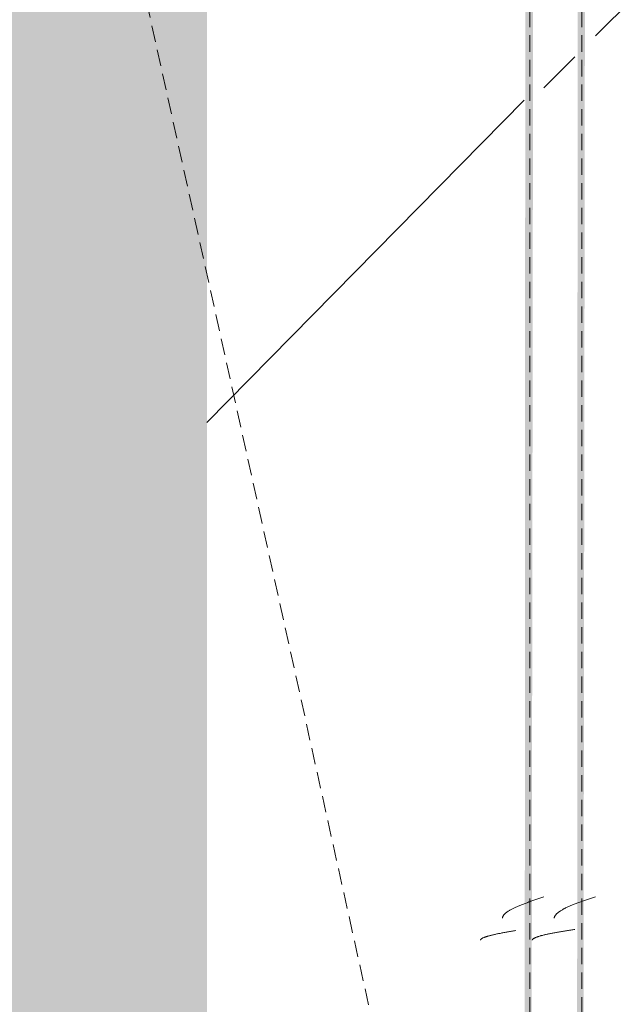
# Model space of a CAD drawing. Header units: millimetres. Extents: x 16156 to 91527, y 4646 to 113494.
# Tile 189 of 210: x 35661 to 35834, y 66585 to 66870. Entities that reach past the tile are written whole.
import ezdxf

# ---------------------------------------------------------------- set-up
doc = ezdxf.new("R2010")
doc.units = ezdxf.units.MM
doc.linetypes.add('ARC Demolished', pattern=[7.14375, 4.7625, -2.38125])
doc.layers.add('A--AR9__AlgVoorz', color=1, linetype='Continuous', lineweight=9)
doc.layers.add('A--L74__VasteSanitaireVoorz', color=1, linetype='ARC Demolished', lineweight=9)
pattern_1 = [(315, (-67000.44, 35670.5), (212.132, 212.132), [])]
pattern_2 = [(315.439, (-67000.44, 34585), (205.6355, 215.307), [])]

# ---------------------------------------------------------------- blocks, each defined once
blk = doc.blocks.new('FP_307-AB-Begane grond - slooptekening')
at = {"layer": 'A--L74__VasteSanitaireVoorz', "color": 240, "linetype": 'Continuous'}
for p, q in [((-390.86, -145.77), (-390.76, -145.78)), ((-390.86, -145.77), (-390.76, -145.78)), ((-390.76, -145.78), (-390.66, -145.8)), ((-390.76, -145.78), (-390.66, -145.8)), ((-390.66, -145.8), (-390.56, -145.83)), ((-390.66, -145.8), (-390.56, -145.83)), ((-390.56, -145.83), (-390.46, -145.86)), ((-390.56, -145.83), (-390.46, -145.86)), ((-390.46, -145.86), (-390.36, -145.9)), ((-390.46, -145.86), (-390.36, -145.9)), ((-390.36, -145.9), (-390.27, -145.95)), ((-390.36, -145.9), (-390.27, -145.95)), ((-390.27, -145.95), (-390.17, -146)), ((-390.27, -145.95), (-390.17, -146)), ((-390.17, -146), (-390.07, -146.06)), ((-390.17, -146), (-390.07, -146.06)), ((-390.07, -146.06), (-389.97, -146.13)), ((-390.07, -146.06), (-389.97, -146.13)), ((-389.97, -146.13), (-389.87, -146.2)), ((-389.97, -146.13), (-389.87, -146.2)), ((-389.87, -146.2), (-389.78, -146.29)), ((-389.87, -146.2), (-389.78, -146.29)), ((-389.78, -146.29), (-389.68, -146.37)), ((-389.78, -146.29), (-389.68, -146.37)), ((-389.68, -146.37), (-389.58, -146.47)), ((-389.68, -146.37), (-389.58, -146.47)), ((-389.58, -146.47), (-389.48, -146.57)), ((-389.58, -146.47), (-389.48, -146.57)), ((-389.48, -146.57), (-389.38, -146.68)), ((-389.48, -146.57), (-389.38, -146.68)), ((-389.38, -146.68), (-389.28, -146.8)), ((-389.38, -146.68), (-389.28, -146.8)), ((-389.28, -146.8), (-389.19, -146.92)), ((-389.28, -146.8), (-389.19, -146.92)), ((-389.19, -146.92), (-389.09, -147.05)), ((-389.19, -146.92), (-389.09, -147.05)), ((-389.09, -147.05), (-388.99, -147.18)), ((-389.09, -147.05), (-388.99, -147.18)), ((-388.99, -147.18), (-388.89, -147.33)), ((-388.99, -147.18), (-388.89, -147.33)), ((-388.89, -147.33), (-388.79, -147.47)), ((-388.89, -147.33), (-388.79, -147.47)), ((-388.79, -147.47), (-388.7, -147.63)), ((-388.79, -147.47), (-388.7, -147.63)), ((-388.7, -147.63), (-388.6, -147.79)), ((-388.7, -147.63), (-388.6, -147.79)), ((-388.6, -147.79), (-388.5, -147.95)), ((-388.6, -147.79), (-388.5, -147.95)), ((-388.5, -147.95), (-388.4, -148.13)), ((-388.5, -147.95), (-388.4, -148.13)), ((-388.4, -148.13), (-388.3, -148.31)), ((-388.4, -148.13), (-388.3, -148.31)), ((-388.3, -148.31), (-388.2, -148.49)), ((-388.3, -148.31), (-388.2, -148.49)), ((-388.2, -148.49), (-388.11, -148.68)), ((-388.2, -148.49), (-388.11, -148.68)), ((-388.11, -148.68), (-388.01, -148.87)), ((-388.11, -148.68), (-388.01, -148.87)), ((-388.01, -148.87), (-387.91, -149.07)), ((-388.01, -148.87), (-387.91, -149.07)), ((-387.91, -149.07), (-387.81, -149.28)), ((-387.91, -149.07), (-387.81, -149.28)), ((-387.81, -149.28), (-387.71, -149.49)), ((-387.81, -149.28), (-387.71, -149.49)), ((-387.71, -149.49), (-387.62, -149.7)), ((-387.71, -149.49), (-387.62, -149.7)), ((-387.62, -149.7), (-387.52, -149.92)), ((-387.62, -149.7), (-387.52, -149.92)), ((-387.52, -149.92), (-387.42, -150.15)), ((-387.52, -149.92), (-387.42, -150.15)), ((-387.42, -150.15), (-387.32, -150.38)), ((-387.42, -150.15), (-387.32, -150.38)), ((-387.32, -150.38), (-387.22, -150.61)), ((-387.32, -150.38), (-387.22, -150.61)), ((-387.22, -150.61), (-387.12, -150.85)), ((-387.22, -150.61), (-387.12, -150.85)), ((-387.12, -150.85), (-387.03, -151.09)), ((-387.12, -150.85), (-387.03, -151.09)), ((-387.03, -151.09), (-386.93, -151.34)), ((-387.03, -151.09), (-386.93, -151.34)), ((-386.93, -151.34), (-386.83, -151.59)), ((-386.93, -151.34), (-386.83, -151.59)), ((-386.83, -151.59), (-386.73, -151.84)), ((-386.83, -151.59), (-386.73, -151.84)), ((-386.73, -151.84), (-386.63, -152.1)), ((-386.73, -151.84), (-386.63, -152.1)), ((-386.63, -152.1), (-386.54, -152.36)), ((-386.63, -152.1), (-386.54, -152.36)), ((-386.54, -152.36), (-386.44, -152.63)), ((-386.54, -152.36), (-386.44, -152.63)), ((-386.44, -152.63), (-386.34, -152.89)), ((-386.44, -152.63), (-386.34, -152.89)), ((-386.34, -152.89), (-386.24, -153.17)), ((-386.34, -152.89), (-386.24, -153.17)), ((-386.24, -153.17), (-386.14, -153.44)), ((-386.24, -153.17), (-386.14, -153.44)), ((-386.14, -153.44), (-386.04, -153.71)), ((-386.14, -153.44), (-386.04, -153.71)), ((-386.04, -153.71), (-385.95, -153.99)), ((-386.04, -153.71), (-385.95, -153.99)), ((-385.95, -153.99), (-385.85, -154.27)), ((-385.95, -153.99), (-385.85, -154.27)), ((-385.85, -154.27), (-385.75, -154.55)), ((-385.85, -154.27), (-385.75, -154.55)), ((-385.75, -154.55), (-385.65, -154.84)), ((-385.75, -154.55), (-385.65, -154.84)), ((-385.65, -154.84), (-385.55, -155.13)), ((-385.65, -154.84), (-385.55, -155.13)), ((-385.55, -155.13), (-385.46, -155.41)), ((-385.55, -155.13), (-385.46, -155.41)), ((-385.46, -155.41), (-385.36, -155.7)), ((-385.46, -155.41), (-385.36, -155.7)), ((-385.36, -155.7), (-385.26, -155.99)), ((-385.36, -155.7), (-385.26, -155.99)), ((-385.26, -155.99), (-385.16, -156.28)), ((-385.26, -155.99), (-385.16, -156.28)), ((-385.16, -156.28), (-385.06, -156.58)), ((-385.16, -156.28), (-385.06, -156.58)), ((-385.06, -156.58), (-384.96, -156.87)), ((-385.06, -156.58), (-384.96, -156.87)), ((-384.96, -156.87), (-384.87, -157.16)), ((-384.96, -156.87), (-384.87, -157.16)), ((-384.87, -157.16), (-384.77, -157.46)), ((-384.87, -157.16), (-384.77, -157.46)), ((-384.77, -157.46), (-384.67, -157.75)), ((-384.77, -157.46), (-384.67, -157.75))]:
    blk.add_line(p, q, dxfattribs=at)
at = {"layer": 'A--L74__VasteSanitaireVoorz'}
blk.add_line((715, -153.75), (-695, -153.75), dxfattribs=at)
blk = doc.blocks.new('FP_308-AB-Begane grond - slooptekening')
at = {"layer": 'A--L74__VasteSanitaireVoorz', "color": 240, "linetype": 'Continuous'}
for p, q in [((-397.2, -139.42), (-397.15, -139.43)), ((-397.2, -139.42), (-397.15, -139.43)), ((-397.15, -139.43), (-397.1, -139.45)), ((-397.15, -139.43), (-397.1, -139.45)), ((-397.1, -139.45), (-397.05, -139.48)), ((-397.1, -139.45), (-397.05, -139.48)), ((-397.05, -139.48), (-397, -139.51)), ((-397.05, -139.48), (-397, -139.51)), ((-397, -139.51), (-396.95, -139.55)), ((-397, -139.51), (-396.95, -139.55)), ((-396.95, -139.55), (-396.91, -139.6)), ((-396.95, -139.55), (-396.91, -139.6)), ((-396.91, -139.6), (-396.86, -139.66)), ((-396.91, -139.6), (-396.86, -139.66)), ((-396.86, -139.66), (-396.81, -139.72)), ((-396.86, -139.66), (-396.81, -139.72)), ((-396.81, -139.72), (-396.76, -139.79)), ((-396.81, -139.72), (-396.76, -139.79)), ((-396.76, -139.79), (-396.71, -139.87)), ((-396.76, -139.79), (-396.71, -139.87)), ((-396.71, -139.87), (-396.66, -139.95)), ((-396.71, -139.87), (-396.66, -139.95)), ((-396.66, -139.95), (-396.61, -140.04)), ((-396.66, -139.95), (-396.61, -140.04)), ((-396.61, -140.04), (-396.56, -140.14)), ((-396.61, -140.04), (-396.56, -140.14)), ((-396.56, -140.14), (-396.51, -140.25)), ((-396.56, -140.14), (-396.51, -140.25)), ((-396.51, -140.25), (-396.46, -140.36)), ((-396.51, -140.25), (-396.46, -140.36)), ((-396.46, -140.36), (-396.41, -140.48)), ((-396.46, -140.36), (-396.41, -140.48)), ((-396.41, -140.48), (-396.37, -140.6)), ((-396.41, -140.48), (-396.37, -140.6)), ((-396.37, -140.6), (-396.32, -140.74)), ((-396.37, -140.6), (-396.32, -140.74)), ((-396.32, -140.74), (-396.27, -140.88)), ((-396.32, -140.74), (-396.27, -140.88)), ((-396.27, -140.88), (-396.22, -141.02)), ((-396.27, -140.88), (-396.22, -141.02)), ((-396.22, -141.02), (-396.17, -141.17)), ((-396.22, -141.02), (-396.17, -141.17)), ((-396.17, -141.17), (-396.12, -141.33)), ((-396.17, -141.17), (-396.12, -141.33)), ((-396.12, -141.33), (-396.07, -141.5)), ((-396.12, -141.33), (-396.07, -141.5)), ((-396.07, -141.5), (-396.02, -141.67)), ((-396.07, -141.5), (-396.02, -141.67)), ((-396.02, -141.67), (-395.97, -141.85)), ((-396.02, -141.67), (-395.97, -141.85)), ((-395.97, -141.85), (-395.92, -142.03)), ((-395.97, -141.85), (-395.92, -142.03)), ((-395.92, -142.03), (-395.87, -142.22)), ((-395.92, -142.03), (-395.87, -142.22)), ((-395.87, -142.22), (-395.83, -142.41)), ((-395.87, -142.22), (-395.83, -142.41)), ((-395.83, -142.41), (-395.78, -142.61)), ((-395.83, -142.41), (-395.78, -142.61)), ((-395.78, -142.61), (-395.73, -142.82)), ((-395.78, -142.61), (-395.73, -142.82)), ((-395.73, -142.82), (-395.68, -143.03)), ((-395.73, -142.82), (-395.68, -143.03)), ((-395.68, -143.03), (-395.63, -143.25)), ((-395.68, -143.03), (-395.63, -143.25)), ((-395.63, -143.25), (-395.58, -143.47)), ((-395.63, -143.25), (-395.58, -143.47)), ((-395.58, -143.47), (-395.53, -143.7)), ((-395.58, -143.47), (-395.53, -143.7)), ((-395.53, -143.7), (-395.48, -143.93)), ((-395.53, -143.7), (-395.48, -143.93)), ((-395.48, -143.93), (-395.43, -144.16)), ((-395.48, -143.93), (-395.43, -144.16)), ((-395.43, -144.16), (-395.38, -144.4)), ((-395.43, -144.16), (-395.38, -144.4)), ((-395.38, -144.4), (-395.33, -144.65)), ((-395.38, -144.4), (-395.33, -144.65)), ((-395.33, -144.65), (-395.29, -144.9)), ((-395.33, -144.65), (-395.29, -144.9)), ((-395.29, -144.9), (-395.24, -145.15)), ((-395.29, -144.9), (-395.24, -145.15)), ((-395.24, -145.15), (-395.19, -145.41)), ((-395.24, -145.15), (-395.19, -145.41)), ((-395.19, -145.41), (-395.14, -145.67)), ((-395.19, -145.41), (-395.14, -145.67)), ((-395.14, -145.67), (-395.09, -145.94)), ((-395.14, -145.67), (-395.09, -145.94)), ((-395.09, -145.94), (-395.04, -146.21)), ((-395.09, -145.94), (-395.04, -146.21)), ((-395.04, -146.21), (-394.99, -146.48)), ((-395.04, -146.21), (-394.99, -146.48)), ((-394.99, -146.48), (-394.94, -146.75)), ((-394.99, -146.48), (-394.94, -146.75)), ((-394.94, -146.75), (-394.89, -147.03)), ((-394.94, -146.75), (-394.89, -147.03)), ((-394.89, -147.03), (-394.84, -147.31)), ((-394.89, -147.03), (-394.84, -147.31)), ((-394.84, -147.31), (-394.79, -147.6)), ((-394.84, -147.31), (-394.79, -147.6)), ((-394.79, -147.6), (-394.75, -147.88)), ((-394.79, -147.6), (-394.75, -147.88)), ((-394.75, -147.88), (-394.7, -148.17)), ((-394.75, -147.88), (-394.7, -148.17)), ((-394.7, -148.17), (-394.65, -148.46)), ((-394.7, -148.17), (-394.65, -148.46)), ((-394.65, -148.46), (-394.6, -148.75)), ((-394.65, -148.46), (-394.6, -148.75)), ((-394.6, -148.75), (-394.55, -149.05)), ((-394.6, -148.75), (-394.55, -149.05)), ((-394.55, -149.05), (-394.5, -149.34)), ((-394.55, -149.05), (-394.5, -149.34)), ((-394.5, -149.34), (-394.45, -149.64)), ((-394.5, -149.34), (-394.45, -149.64)), ((-394.45, -149.64), (-394.4, -149.94)), ((-394.45, -149.64), (-394.4, -149.94)), ((-394.4, -149.94), (-394.35, -150.24)), ((-394.4, -149.94), (-394.35, -150.24)), ((-394.35, -150.24), (-394.3, -150.54)), ((-394.35, -150.24), (-394.3, -150.54)), ((-394.3, -150.54), (-394.25, -150.84)), ((-394.3, -150.54), (-394.25, -150.84)), ((-394.25, -150.84), (-394.21, -151.14)), ((-394.25, -150.84), (-394.21, -151.14)), ((-394.21, -151.14), (-394.16, -151.45)), ((-394.21, -151.14), (-394.16, -151.45)), ((-394.16, -151.45), (-394.11, -151.75)), ((-394.16, -151.45), (-394.11, -151.75))]:
    blk.add_line(p, q, dxfattribs=at)
blk = doc.blocks.new('FP_309-AB-Begane grond - slooptekening')
at = {"layer": 'A--L74__VasteSanitaireVoorz', "color": 240, "linetype": 'Continuous'}
for p, q in [((-390.89, -130.77), (-390.79, -130.78)), ((-390.89, -130.77), (-390.79, -130.78)), ((-390.79, -130.78), (-390.69, -130.8)), ((-390.79, -130.78), (-390.69, -130.8)), ((-390.69, -130.8), (-390.59, -130.83)), ((-390.69, -130.8), (-390.59, -130.83)), ((-390.59, -130.83), (-390.49, -130.86)), ((-390.59, -130.83), (-390.49, -130.86)), ((-390.49, -130.86), (-390.4, -130.9)), ((-390.49, -130.86), (-390.4, -130.9)), ((-390.4, -130.9), (-390.3, -130.95)), ((-390.4, -130.9), (-390.3, -130.95)), ((-390.3, -130.95), (-390.2, -131)), ((-390.3, -130.95), (-390.2, -131)), ((-390.2, -131), (-390.1, -131.06)), ((-390.2, -131), (-390.1, -131.06)), ((-390.1, -131.06), (-390, -131.13)), ((-390.1, -131.06), (-390, -131.13)), ((-390, -131.13), (-389.9, -131.2)), ((-390, -131.13), (-389.9, -131.2)), ((-389.9, -131.2), (-389.81, -131.29)), ((-389.9, -131.2), (-389.81, -131.29)), ((-389.81, -131.29), (-389.71, -131.37)), ((-389.81, -131.29), (-389.71, -131.37)), ((-389.71, -131.37), (-389.61, -131.47)), ((-389.71, -131.37), (-389.61, -131.47)), ((-389.61, -131.47), (-389.51, -131.57)), ((-389.61, -131.47), (-389.51, -131.57)), ((-389.51, -131.57), (-389.41, -131.68)), ((-389.51, -131.57), (-389.41, -131.68)), ((-389.41, -131.68), (-389.32, -131.8)), ((-389.41, -131.68), (-389.32, -131.8)), ((-389.32, -131.8), (-389.22, -131.92)), ((-389.32, -131.8), (-389.22, -131.92)), ((-389.22, -131.92), (-389.12, -132.05)), ((-389.22, -131.92), (-389.12, -132.05)), ((-389.12, -132.05), (-389.02, -132.18)), ((-389.12, -132.05), (-389.02, -132.18)), ((-389.02, -132.18), (-388.92, -132.33)), ((-389.02, -132.18), (-388.92, -132.33)), ((-388.92, -132.33), (-388.82, -132.47)), ((-388.92, -132.33), (-388.82, -132.47)), ((-388.82, -132.47), (-388.73, -132.63)), ((-388.82, -132.47), (-388.73, -132.63)), ((-388.73, -132.63), (-388.63, -132.79)), ((-388.73, -132.63), (-388.63, -132.79)), ((-388.63, -132.79), (-388.53, -132.95)), ((-388.63, -132.79), (-388.53, -132.95)), ((-388.53, -132.95), (-388.43, -133.13)), ((-388.53, -132.95), (-388.43, -133.13)), ((-388.43, -133.13), (-388.33, -133.31)), ((-388.43, -133.13), (-388.33, -133.31)), ((-388.33, -133.31), (-388.24, -133.49)), ((-388.33, -133.31), (-388.24, -133.49)), ((-388.24, -133.49), (-388.14, -133.68)), ((-388.24, -133.49), (-388.14, -133.68)), ((-388.14, -133.68), (-388.04, -133.87)), ((-388.14, -133.68), (-388.04, -133.87)), ((-388.04, -133.87), (-387.94, -134.07)), ((-388.04, -133.87), (-387.94, -134.07)), ((-387.94, -134.07), (-387.84, -134.28)), ((-387.94, -134.07), (-387.84, -134.28)), ((-387.84, -134.28), (-387.74, -134.49)), ((-387.84, -134.28), (-387.74, -134.49)), ((-387.74, -134.49), (-387.65, -134.7)), ((-387.74, -134.49), (-387.65, -134.7)), ((-387.65, -134.7), (-387.55, -134.92)), ((-387.65, -134.7), (-387.55, -134.92)), ((-387.55, -134.92), (-387.45, -135.15)), ((-387.55, -134.92), (-387.45, -135.15)), ((-387.45, -135.15), (-387.35, -135.38)), ((-387.45, -135.15), (-387.35, -135.38)), ((-387.35, -135.38), (-387.25, -135.61)), ((-387.35, -135.38), (-387.25, -135.61)), ((-387.25, -135.61), (-387.16, -135.85)), ((-387.25, -135.61), (-387.16, -135.85)), ((-387.16, -135.85), (-387.06, -136.09)), ((-387.16, -135.85), (-387.06, -136.09)), ((-387.06, -136.09), (-386.96, -136.34)), ((-387.06, -136.09), (-386.96, -136.34)), ((-386.96, -136.34), (-386.86, -136.59)), ((-386.96, -136.34), (-386.86, -136.59)), ((-386.86, -136.59), (-386.76, -136.84)), ((-386.86, -136.59), (-386.76, -136.84)), ((-386.76, -136.84), (-386.66, -137.1)), ((-386.76, -136.84), (-386.66, -137.1)), ((-386.66, -137.1), (-386.57, -137.36)), ((-386.66, -137.1), (-386.57, -137.36)), ((-386.57, -137.36), (-386.47, -137.63)), ((-386.57, -137.36), (-386.47, -137.63)), ((-386.47, -137.63), (-386.37, -137.89)), ((-386.47, -137.63), (-386.37, -137.89)), ((-386.37, -137.89), (-386.27, -138.17)), ((-386.37, -137.89), (-386.27, -138.17)), ((-386.27, -138.17), (-386.17, -138.44)), ((-386.27, -138.17), (-386.17, -138.44)), ((-386.17, -138.44), (-386.08, -138.71)), ((-386.17, -138.44), (-386.08, -138.71)), ((-386.08, -138.71), (-385.98, -138.99)), ((-386.08, -138.71), (-385.98, -138.99)), ((-385.98, -138.99), (-385.88, -139.27)), ((-385.98, -138.99), (-385.88, -139.27)), ((-385.88, -139.27), (-385.78, -139.55)), ((-385.88, -139.27), (-385.78, -139.55)), ((-385.78, -139.55), (-385.68, -139.84)), ((-385.78, -139.55), (-385.68, -139.84)), ((-385.68, -139.84), (-385.58, -140.13)), ((-385.68, -139.84), (-385.58, -140.13)), ((-385.58, -140.13), (-385.49, -140.41)), ((-385.58, -140.13), (-385.49, -140.41)), ((-385.49, -140.41), (-385.39, -140.7)), ((-385.49, -140.41), (-385.39, -140.7)), ((-385.39, -140.7), (-385.29, -140.99)), ((-385.39, -140.7), (-385.29, -140.99)), ((-385.29, -140.99), (-385.19, -141.28)), ((-385.29, -140.99), (-385.19, -141.28)), ((-385.19, -141.28), (-385.09, -141.58)), ((-385.19, -141.28), (-385.09, -141.58)), ((-385.09, -141.58), (-385, -141.87)), ((-385.09, -141.58), (-385, -141.87)), ((-385, -141.87), (-384.9, -142.16)), ((-385, -141.87), (-384.9, -142.16)), ((-384.9, -142.16), (-384.8, -142.46)), ((-384.9, -142.16), (-384.8, -142.46)), ((-384.8, -142.46), (-384.7, -142.75)), ((-384.8, -142.46), (-384.7, -142.75))]:
    blk.add_line(p, q, dxfattribs=at)
at = {"layer": 'A--L74__VasteSanitaireVoorz'}
blk.add_line((715, -138.75), (-695, -138.75), dxfattribs=at)
blk = doc.blocks.new('FP_310-AB-Begane grond - slooptekening')
at = {"layer": 'A--L74__VasteSanitaireVoorz', "color": 240, "linetype": 'Continuous'}
for p, q in [((-397.21, -124.42), (-397.16, -124.43)), ((-397.21, -124.42), (-397.16, -124.43)), ((-397.16, -124.43), (-397.11, -124.45)), ((-397.16, -124.43), (-397.11, -124.45)), ((-397.11, -124.45), (-397.06, -124.48)), ((-397.11, -124.45), (-397.06, -124.48)), ((-397.06, -124.48), (-397.01, -124.51)), ((-397.06, -124.48), (-397.01, -124.51)), ((-397.01, -124.51), (-396.96, -124.55)), ((-397.01, -124.51), (-396.96, -124.55)), ((-396.96, -124.55), (-396.91, -124.6)), ((-396.96, -124.55), (-396.91, -124.6)), ((-396.91, -124.6), (-396.86, -124.66)), ((-396.91, -124.6), (-396.86, -124.66)), ((-396.86, -124.66), (-396.81, -124.72)), ((-396.86, -124.66), (-396.81, -124.72)), ((-396.81, -124.72), (-396.76, -124.79)), ((-396.81, -124.72), (-396.76, -124.79)), ((-396.76, -124.79), (-396.72, -124.86)), ((-396.76, -124.79), (-396.72, -124.86)), ((-396.72, -124.86), (-396.67, -124.95)), ((-396.72, -124.86), (-396.67, -124.95)), ((-396.67, -124.95), (-396.62, -125.04)), ((-396.67, -124.95), (-396.62, -125.04)), ((-396.62, -125.04), (-396.57, -125.14)), ((-396.62, -125.04), (-396.57, -125.14)), ((-396.57, -125.14), (-396.52, -125.24)), ((-396.57, -125.14), (-396.52, -125.24)), ((-396.52, -125.24), (-396.47, -125.35)), ((-396.52, -125.24), (-396.47, -125.35)), ((-396.47, -125.35), (-396.42, -125.47)), ((-396.47, -125.35), (-396.42, -125.47)), ((-396.42, -125.47), (-396.37, -125.6)), ((-396.42, -125.47), (-396.37, -125.6)), ((-396.37, -125.6), (-396.32, -125.73)), ((-396.37, -125.6), (-396.32, -125.73)), ((-396.32, -125.73), (-396.27, -125.87)), ((-396.32, -125.73), (-396.27, -125.87)), ((-396.27, -125.87), (-396.23, -126.02)), ((-396.27, -125.87), (-396.23, -126.02)), ((-396.23, -126.02), (-396.18, -126.17)), ((-396.23, -126.02), (-396.18, -126.17)), ((-396.18, -126.17), (-396.13, -126.33)), ((-396.18, -126.17), (-396.13, -126.33)), ((-396.13, -126.33), (-396.08, -126.49)), ((-396.13, -126.33), (-396.08, -126.49)), ((-396.08, -126.49), (-396.03, -126.66)), ((-396.08, -126.49), (-396.03, -126.66)), ((-396.03, -126.66), (-395.98, -126.84)), ((-396.03, -126.66), (-395.98, -126.84)), ((-395.98, -126.84), (-395.93, -127.02)), ((-395.98, -126.84), (-395.93, -127.02)), ((-395.93, -127.02), (-395.88, -127.21)), ((-395.93, -127.02), (-395.88, -127.21)), ((-395.88, -127.21), (-395.83, -127.4)), ((-395.88, -127.21), (-395.83, -127.4)), ((-395.83, -127.4), (-395.78, -127.6)), ((-395.83, -127.4), (-395.78, -127.6)), ((-395.78, -127.6), (-395.74, -127.81)), ((-395.78, -127.6), (-395.74, -127.81)), ((-395.74, -127.81), (-395.69, -128.02)), ((-395.74, -127.81), (-395.69, -128.02)), ((-395.69, -128.02), (-395.64, -128.23)), ((-395.69, -128.02), (-395.64, -128.23)), ((-395.64, -128.23), (-395.59, -128.45)), ((-395.64, -128.23), (-395.59, -128.45)), ((-395.59, -128.45), (-395.54, -128.68)), ((-395.59, -128.45), (-395.54, -128.68)), ((-395.54, -128.68), (-395.49, -128.91)), ((-395.54, -128.68), (-395.49, -128.91)), ((-395.49, -128.91), (-395.44, -129.15)), ((-395.49, -128.91), (-395.44, -129.15)), ((-395.44, -129.15), (-395.39, -129.39)), ((-395.44, -129.15), (-395.39, -129.39)), ((-395.39, -129.39), (-395.34, -129.63)), ((-395.39, -129.39), (-395.34, -129.63)), ((-395.34, -129.63), (-395.29, -129.88)), ((-395.34, -129.63), (-395.29, -129.88)), ((-395.29, -129.88), (-395.25, -130.13)), ((-395.29, -129.88), (-395.25, -130.13)), ((-395.25, -130.13), (-395.2, -130.39)), ((-395.25, -130.13), (-395.2, -130.39)), ((-395.2, -130.39), (-395.15, -130.65)), ((-395.2, -130.39), (-395.15, -130.65)), ((-395.15, -130.65), (-395.1, -130.91)), ((-395.15, -130.65), (-395.1, -130.91)), ((-395.1, -130.91), (-395.05, -131.18)), ((-395.1, -130.91), (-395.05, -131.18)), ((-395.05, -131.18), (-395, -131.45)), ((-395.05, -131.18), (-395, -131.45)), ((-395, -131.45), (-394.95, -131.73)), ((-395, -131.45), (-394.95, -131.73)), ((-394.95, -131.73), (-394.9, -132.01)), ((-394.95, -131.73), (-394.9, -132.01)), ((-394.9, -132.01), (-394.85, -132.29)), ((-394.9, -132.01), (-394.85, -132.29)), ((-394.85, -132.29), (-394.8, -132.57)), ((-394.85, -132.29), (-394.8, -132.57)), ((-394.8, -132.57), (-394.76, -132.85)), ((-394.8, -132.57), (-394.76, -132.85)), ((-394.76, -132.85), (-394.71, -133.14)), ((-394.76, -132.85), (-394.71, -133.14)), ((-394.71, -133.14), (-394.66, -133.43)), ((-394.71, -133.14), (-394.66, -133.43)), ((-394.66, -133.43), (-394.61, -133.72)), ((-394.66, -133.43), (-394.61, -133.72)), ((-394.61, -133.72), (-394.56, -134.02)), ((-394.61, -133.72), (-394.56, -134.02)), ((-394.56, -134.02), (-394.51, -134.31)), ((-394.56, -134.02), (-394.51, -134.31)), ((-394.51, -134.31), (-394.46, -134.61)), ((-394.51, -134.31), (-394.46, -134.61))]:
    blk.add_line(p, q, dxfattribs=at)
blk = doc.blocks.new('52_PF_FB_Gutter_rectangle - End Outlet - 1430mm_W_ x 300mm_L_ x 60mm_H_ x 160mm_Dia_ 2-V305-AB-Begane grond - slooptekening')
at = {"layer": 'A--L74__VasteSanitaireVoorz', "linetype": 'Continuous'}
h = blk.add_hatch(dxfattribs=at)
h.set_pattern_fill('FP_84', color=256, style=0, pattern_type=2)
h.set_pattern_definition(pattern_2)
h.paths.add_polyline_path([(-695, -99.08), (-695, -137.1), (715, -137.1), (715, -45.2), (-695, -45.2)])
h = blk.add_hatch(dxfattribs=at)
h.set_pattern_fill('FP_84', color=256, style=0, pattern_type=2)
h.set_pattern_definition(pattern_2)
h.paths.add_polyline_path([(-695, -99.08), (-695, -137.1), (715, -137.1), (715, -45.2), (-695, -45.2)])
h = blk.add_hatch(dxfattribs=at)
h.set_pattern_fill('FP_83', color=256, style=0, pattern_type=2)
h.set_pattern_definition(pattern_1)
h.paths.add_polyline_path([(-695, -151.75), (715, -151.75), (715, -142.75), (-695, -142.75)])
h = blk.add_hatch(dxfattribs=at)
h.set_pattern_fill('FP_83', color=256, style=0, pattern_type=2)
h.set_pattern_definition(pattern_1)
h.paths.add_polyline_path([(-695, -151.75), (715, -151.75), (715, -142.75), (-695, -142.75)])
h = blk.add_hatch(dxfattribs=at)
h.set_pattern_fill('FP_83', color=256, style=0, pattern_type=2)
h.set_pattern_definition(pattern_1)
h.paths.add_polyline_path([(-695, -169.75), (715, -169.75), (715, -157.75), (-695, -157.75)])
h = blk.add_hatch(dxfattribs=at)
h.set_pattern_fill('FP_83', color=256, style=0, pattern_type=2)
h.set_pattern_definition(pattern_1)
h.paths.add_polyline_path([(-695, -169.75), (715, -169.75), (715, -157.75), (-695, -157.75)])
at = {"layer": 'A--L74__VasteSanitaireVoorz'}
blk.add_line((-695, -153.75), (0, 0), dxfattribs=at)
at = {"layer": 'A--L74__VasteSanitaireVoorz', "linetype": 'Continuous'}
for name in ['FP_310-AB-Begane grond - slooptekening', 'FP_308-AB-Begane grond - slooptekening']:
    blk.add_blockref(name, (0, 0), dxfattribs=at)
at = {"layer": 'A--L74__VasteSanitaireVoorz'}
for name in ['FP_309-AB-Begane grond - slooptekening', 'FP_307-AB-Begane grond - slooptekening']:
    blk.add_blockref(name, (0, 0), dxfattribs=at)

msp = doc.modelspace()

# ---------------------------------------------------------------- hatches: boundary and pattern name
at = {"layer": 'A--AR9__AlgVoorz'}
h = msp.add_hatch(color=7, dxfattribs=at)
h.paths.add_polyline_path([(34992.21, 66090.94), (35035.69, 66090.94), (35035.69, 66103.44), (44949.11, 66103.44), (44949.11, 69721.44), (44914.25, 69721.44), (44914.25, 68707.44), (43114.25, 68707.44), (43114.25, 69721.44), (41917.26, 69725.44), (41917.26, 70221.44), (43114.25, 70224.13), (43114.25, 72321.44), (41917.26, 72325.44), (41917.26, 72821.44), (43114.25, 72829.12), (43114.25, 73543.44), (44914.25, 73543.44), (44914.25, 72821.44), (44949.11, 72821.44), (44946.01, 73925.94), (39384.05, 73925.94), (39384.05, 73938.44), (33209.25, 73938.44), (33209.25, 72383.44), (32470.07, 72383.44), (32470.07, 70583.44), (33209.25, 70583.44), (33209.25, 66383.44), (32470.07, 66383.44), (32470.07, 66090.94), (34835.58, 66090.94)])
h.paths.add_polyline_path([(37637.57, 66285.44), (35496.75, 66289.44), (35500.75, 66304.27), (35844.25, 66305.44), (35840.25, 69126.62), (35496.75, 69129.44), (35496.77, 69144.27), (38106.75, 69141.01), (38102.75, 69126.62), (37759.25, 69125.44), (37763.25, 66304.27), (38106.75, 66297.88), (38106.75, 66286.62), (37759.25, 66285.44)])
h.paths.add_polyline_path([(35828.25, 66305.44), (35824.38, 66305.44), (35828.25, 69125.44), (35844.11, 69125.44), (35840.25, 66305.44)])
h.paths.add_polyline_path([(38104.75, 66305.44), (38086.88, 66305.44), (38090.75, 69125.44), (38106.61, 69125.44), (38105.58, 66305.44)])
h.paths.add_polyline_path([(35497.28, 66305.44), (35496.88, 66305.44), (35500.75, 69125.44), (35516.61, 69125.44), (35512.75, 66305.44), (35497.92, 66305.44)])
h.paths.add_polyline_path([(38070.1, 66305.44), (37978.2, 66305.44), (37978.2, 69125.44), (38071.54, 69125.44), (38070.54, 66305.44)])
h.paths.add_polyline_path([(37759.78, 66305.44), (37759.38, 66305.44), (37763.25, 69125.44), (37779.11, 69125.44), (37775.25, 66305.44), (37760.42, 66305.44)])
h.paths.add_polyline_path([(38084.75, 66305.44), (38071.88, 66305.44), (38075.75, 69125.44), (38086.68, 69125.44), (38085.27, 66305.44)])
h.paths.add_polyline_path([(35517.02, 66305.44), (35516.82, 66305.44), (35518.75, 69125.44), (35531.61, 69125.44), (35527.75, 66305.44), (35517.33, 66305.44)])
h.paths.add_polyline_path([(35769.58, 66305.44), (35715.7, 66305.44), (35715.7, 69125.44), (35809.04, 69125.44), (35807.6, 66305.44)])
h.paths.add_polyline_path([(35822.25, 66305.44), (35809.38, 66305.44), (35813.25, 69125.44), (35824.18, 69125.44), (35822.77, 66305.44)])
h.paths.add_polyline_path([(37779.52, 66305.44), (37779.32, 66305.44), (37781.25, 69125.44), (37794.11, 69125.44), (37790.25, 66305.44), (37779.83, 66305.44)])
h.paths.add_polyline_path([(37871.06, 66305.44), (37794.46, 66305.44), (37795.9, 69125.44), (37887.79, 69125.44), (37887.79, 66305.44)])
h.paths.add_polyline_path([(35536.08, 66305.44), (35531.96, 66305.44), (35536.08, 69125.44), (35625.29, 69125.44), (35625.29, 66305.44)])
h.paths.add_polyline_path([(42495.26, 69741.44), (42497.26, 69741.44), (42495.26, 69743.44)])
h.paths.add_polyline_path([(42708.75, 69741.44), (43079.79, 69741.44), (43079.79, 70201.44), (42554.72, 70201.44), (42554.72, 69741.44)])
h.paths.add_polyline_path([(43095.26, 69741.44), (43097.26, 69741.44), (43095.26, 69743.44)])
h.paths.add_polyline_path([(42307.54, 69741.44), (42479.79, 69741.44), (42479.79, 70201.44), (41954.72, 70201.44), (41954.72, 69741.44), (42074.04, 69741.44)])
h.paths.add_polyline_path([(41937.26, 69741.44), (41939.26, 69743.44), (41937.26, 69993.95)])
h.paths.add_polyline_path([(44914.25, 70221.44), (44949.11, 70221.44), (44949.11, 72321.44), (44914.25, 72321.44), (44914.25, 70278.26)])
h.paths.add_polyline_path([(37759.25, 70683.44), (35496.75, 70687.44), (35500.75, 70702.27), (35844.25, 70703.44), (35840.25, 73524.62), (35496.75, 73527.44), (35500.75, 73542.27), (38106.75, 73539.44), (38102.75, 73524.62), (37759.25, 73523.44), (37763.25, 70702.27), (38106.75, 70699.44), (38102.75, 70684.62), (37759.26, 70684.62)])
h.paths.add_polyline_path([(35527.75, 70703.44), (35516.82, 70703.44), (35518.75, 73523.44), (35531.61, 73523.44), (35528.78, 70703.44)])
h.paths.add_polyline_path([(35512.75, 70703.44), (35496.88, 70703.44), (35500.75, 73523.44), (35516.61, 73523.44), (35513.78, 70703.44)])
h.paths.add_polyline_path([(35533.4, 70703.44), (35531.96, 70703.44), (35536.08, 73523.44), (35625.29, 73523.44), (35625.29, 70703.44), (35536.08, 70703.44)])
h.paths.add_polyline_path([(35715.7, 70703.44), (35715.7, 73523.44), (35809.04, 73523.44), (35807.6, 70703.44), (35769.58, 70703.44)])
h.paths.add_polyline_path([(37759.46, 70703.44), (37759.38, 70703.44), (37763.25, 73523.44), (37779.11, 73523.44), (37775.25, 70703.44), (37759.78, 70703.44)])
h.paths.add_polyline_path([(37781.25, 70703.44), (37779.32, 70703.44), (37781.25, 73523.44), (37794.11, 73523.44), (37790.25, 70703.44)])
h.paths.add_polyline_path([(37794.46, 70703.44), (37795.9, 73523.44), (37887.79, 73523.44), (37887.79, 70703.44), (37794.72, 70703.44)])
h.paths.add_polyline_path([(35809.78, 70703.44), (35809.38, 70703.44), (35813.25, 73523.44), (35824.18, 73523.44), (35822.25, 70703.44), (35810.42, 70703.44)])
h.paths.add_polyline_path([(38087.92, 70703.44), (38086.88, 70703.44), (38090.75, 73523.44), (38106.61, 73523.44), (38102.75, 70703.44), (38088.75, 70703.44)])
h.paths.add_polyline_path([(35824.78, 70703.44), (35824.38, 70707), (35828.25, 73523.44), (35844.11, 73523.44), (35840.25, 70703.44), (35825.42, 70703.44)])
h.paths.add_polyline_path([(38086.68, 70703.44), (38071.88, 70703.44), (38075.75, 73523.44), (38086.68, 73523.44), (38086.68, 70846.89)])
h.paths.add_polyline_path([(37978.2, 70703.44), (37978.2, 73523.44), (38071.54, 73523.44), (38070.1, 70703.44)])
h.paths.add_polyline_path([(41209.25, 71043.44), (40509.25, 71043.44), (40509.25, 73543.44), (41209.25, 73543.44), (41209.25, 71415.52)])
h.paths.add_polyline_path([(42774.53, 72341.44), (43079.79, 72341.44), (43079.79, 72801.44), (42554.72, 72801.44), (42554.72, 72341.44), (42734.16, 72341.44)])
h.paths.add_polyline_path([(42074.04, 72341.44), (42479.79, 72341.44), (42479.79, 72801.44), (41954.72, 72801.44), (41954.72, 72341.44)])
h.paths.add_polyline_path([(42537.26, 72341.44), (42539.26, 72343.44), (42537.26, 72552.77)])
h.paths.add_polyline_path([(43095.26, 72341.44), (43097.26, 72341.44), (43095.26, 72343.44)])
h.paths.add_polyline_path([(42495.26, 72341.44), (42497.26, 72341.44), (42495.26, 72343.44)])

# ---------------------------------------------------------------- block references
at = {"layer": 'A--L74__VasteSanitaireVoorz', "rotation": 89.99999999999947}
msp.add_blockref('52_PF_FB_Gutter_rectangle - End Outlet - 1430mm_W_ x 300mm_L_ x 60mm_H_ x 160mm_Dia_ 2-V305-AB-Begane grond - slooptekening', (35670.5, 67000.44), dxfattribs=at)

doc.saveas('drawing.dxf')
